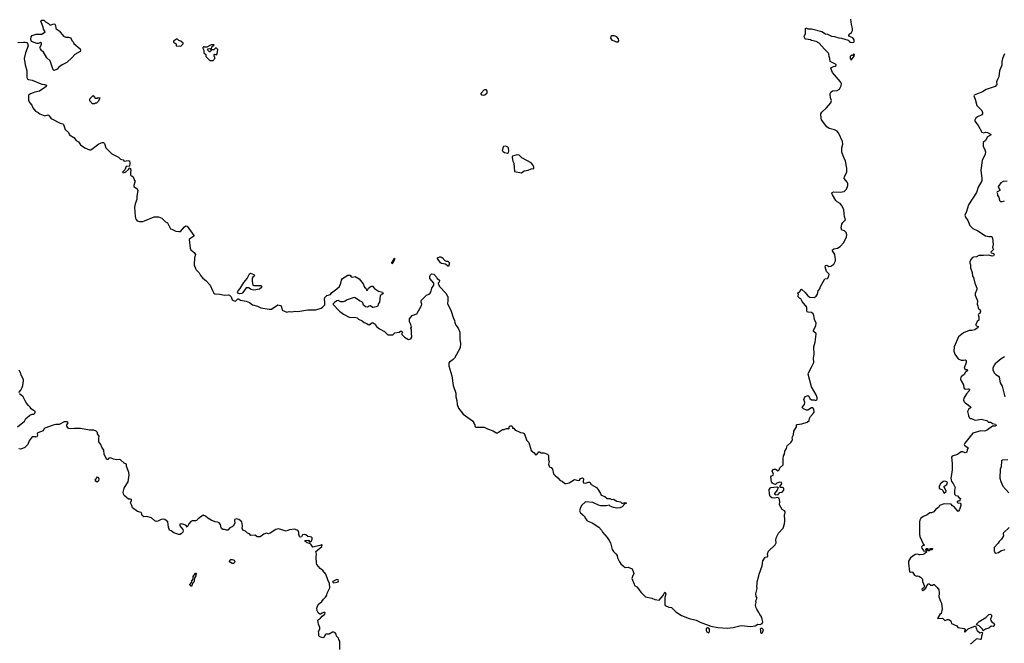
# Model space of a CAD drawing. Extents: x 1862350 to 2057294, y 212041 to 437318.
# Tile 41 of 256: x 1953877 to 1969391, y 242774 to 252595. Entities that reach past the tile are written whole.
import ezdxf

# ---------------------------------------------------------------- set-up
doc = ezdxf.new("R2010")
doc.units = 0

msp = doc.modelspace()

# ---------------------------------------------------------------- linework, layer by layer
at = {"layer": '0CON10XD'}
for points in [[(1954417, 251797), (1954402, 251805), (1954357, 251945), (1954303, 251995), (1954248, 252095), (1954227, 252107), (1954202, 252135), (1954192, 252155), (1954218, 252205), (1954220, 252225), (1954205, 252238), (1954175, 252218), (1954145, 252218), (1954065, 252252), (1954051, 252281), (1954059, 252325), (1954075, 252346), (1954135, 252369), (1954225, 252368), (1954278, 252402), (1954252, 252445), (1954248, 252475), (1954218, 252545), (1954212, 252565), (1954225, 252590), (1954255, 252590), (1954281, 252561), (1954330, 252535), (1954358, 252508), (1954415, 252530), (1954432, 252525), (1954442, 252505), (1954444, 252464), (1954452, 252452), (1954499, 252419), (1954565, 252337), (1954605, 252319), (1954645, 252318), (1954678, 252308), (1954690, 252295), (1954700, 252265), (1954720, 252245), (1954732, 252222), (1954832, 252135), (1954836, 252115), (1954827, 252095), (1954745, 252049), (1954697, 251995), (1954617, 251923), (1954547, 251883), (1954495, 251845), (1954466, 251814), (1954445, 251803), (1954417, 251797)], [(1966355, 247125), (1966391, 247195), (1966384, 247265), (1966392, 247325), (1966389, 247445), (1966409, 247515), (1966424, 247645), (1966420, 247660), (1966384, 247684), (1966383, 247705), (1966423, 247775), (1966427, 247815), (1966401, 247875), (1966390, 247935), (1966377, 247965), (1966352, 247982), (1966298, 247988), (1966285, 247996), (1966279, 248015), (1966277, 248065), (1966205, 248156), (1966185, 248200), (1966165, 248207), (1966145, 248230), (1966140, 248245), (1966146, 248265), (1966136, 248295), (1966170, 248310), (1966185, 248344), (1966195, 248351), (1966255, 248298), (1966296, 248245), (1966325, 248226), (1966395, 248219), (1966425, 248241), (1966446, 248274), (1966460, 248325), (1966485, 248355), (1966493, 248395), (1966556, 248504), (1966565, 248512), (1966605, 248519), (1966627, 248555), (1966631, 248585), (1966590, 248630), (1966569, 248705), (1966571, 248725), (1966595, 248731), (1966628, 248708), (1966655, 248712), (1966704, 248746), (1966729, 248795), (1966732, 248815), (1966718, 248895), (1966678, 248965), (1966705, 248984), (1966761, 248999), (1966805, 249024), (1966862, 249085), (1966906, 249175), (1966910, 249205), (1966900, 249245), (1966875, 249268), (1966832, 249282), (1966821, 249315), (1966830, 249375), (1966845, 249399), (1966890, 249445), (1966870, 249495), (1966869, 249535), (1966860, 249605), (1966824, 249675), (1966805, 249698), (1966759, 249725), (1966735, 249748), (1966681, 249835), (1966672, 249865), (1966678, 249875), (1966704, 249886), (1966805, 249880), (1966869, 249891), (1966906, 249925), (1966924, 249985), (1966923, 250015), (1966916, 250035), (1966868, 250095), (1966872, 250128), (1966908, 250195), (1966911, 250255), (1966886, 250365), (1966849, 250449), (1966831, 250511), (1966830, 250575), (1966844, 250634), (1966839, 250675), (1966782, 250802), (1966755, 250838), (1966715, 250862), (1966632, 250882), (1966595, 250906), (1966510, 251020), (1966504, 251044), (1966501, 251115), (1966515, 251138), (1966588, 251205), (1966656, 251285), (1966666, 251325), (1966653, 251363), (1966646, 251415), (1966646, 251435), (1966656, 251454), (1966684, 251476), (1966755, 251480), (1966795, 251503), (1966822, 251555), (1966823, 251583), (1966808, 251615), (1966686, 251765), (1966660, 251815), (1966657, 251825), (1966667, 251843), (1966700, 251860), (1966728, 251865), (1966740, 251875), (1966740, 251885), (1966730, 251895), (1966648, 251935), (1966642, 251985), (1966630, 252015), (1966628, 252055), (1966619, 252069), (1966555, 252130), (1966474, 252225), (1966425, 252254), (1966355, 252267), (1966335, 252277), (1966265, 252287), (1966253, 252295), (1966241, 252315), (1966237, 252335), (1966257, 252375), (1966256, 252455), (1966265, 252468), (1966295, 252450), (1966355, 252453), (1966515, 252410), (1966573, 252373), (1966605, 252369), (1966668, 252338), (1966715, 252331), (1966785, 252307), (1966825, 252304), (1966932, 252272), (1966948, 252258), (1966955, 252240), (1966995, 252237), (1967018, 252242), (1967026, 252254), (1967025, 252278), (1967005, 252312), (1966953, 252333), (1966940, 252345), (1966948, 252365), (1966982, 252395), (1966998, 252425), (1967000, 252455), (1966982, 252522), (1966974, 252606)], [(1956415, 252180), (1956450, 252215), (1956450, 252225), (1956418, 252258), (1956385, 252270), (1956365, 252290), (1956345, 252290), (1956300, 252255), (1956302, 252242), (1956312, 252232), (1956328, 252228), (1956340, 252215), (1956342, 252182), (1956415, 252180)], [(1963305, 252246), (1963315, 252260), (1963313, 252293), (1963286, 252326), (1963242, 252342), (1963205, 252340), (1963190, 252330), (1963185, 252305), (1963205, 252273), (1963245, 252264), (1963275, 252249), (1963305, 252246)], [(1953845, 252234), (1953935, 252242), (1953965, 252242), (1953990, 252235), (1954002, 252222), (1954008, 252185), (1953967, 252075), (1953946, 251985), (1953964, 251885), (1953990, 251790), (1953991, 251685), (1953998, 251665), (1954015, 251654), (1954075, 251644), (1954225, 251580), (1954266, 251576), (1954297, 251565), (1954292, 251545), (1954275, 251525), (1954188, 251472), (1954114, 251456), (1954045, 251427), (1954017, 251405), (1954015, 251324), (1954035, 251288), (1954068, 251248), (1954083, 251205), (1954125, 251155), (1954166, 251136), (1954195, 251113), (1954275, 251079), (1954325, 251098), (1954343, 251083), (1954366, 251045), (1954383, 251033), (1954515, 250968), (1954558, 250955), (1954566, 250946), (1954595, 250865), (1954645, 250821), (1954664, 250784), (1954728, 250738), (1954765, 250695), (1954802, 250672), (1954835, 250625), (1954905, 250577), (1954975, 250547), (1954995, 250547), (1955015, 250554), (1955125, 250638), (1955175, 250662), (1955195, 250663), (1955211, 250645), (1955236, 250576), (1955331, 250481), (1955435, 250428), (1955465, 250397), (1955505, 250386), (1955525, 250369), (1955586, 250376), (1955605, 250372), (1955612, 250335), (1955605, 250290), (1955555, 250284), (1955531, 250229), (1955497, 250195), (1955505, 250184), (1955545, 250194), (1955593, 250235), (1955605, 250258), (1955615, 250260), (1955628, 250225), (1955621, 250189), (1955623, 250153), (1955629, 250139), (1955645, 250134), (1955665, 250121), (1955684, 250064), (1955698, 250055), (1955674, 249985), (1955676, 249966), (1955725, 249931), (1955736, 249905), (1955722, 249818), (1955721, 249765), (1955696, 249695), (1955686, 249645), (1955694, 249495), (1955708, 249455), (1955726, 249426), (1955765, 249415), (1955815, 249418), (1955845, 249425), (1955995, 249491), (1956065, 249489), (1956117, 249467), (1956175, 249409), (1956204, 249394), (1956251, 249301), (1956275, 249296), (1956335, 249264), (1956385, 249257), (1956409, 249261), (1956472, 249335), (1956495, 249346), (1956515, 249342), (1956622, 249195), (1956620, 249185), (1956574, 249156)], [(1956925, 251950), (1956938, 251962), (1956940, 251975), (1956950, 251985), (1956950, 252005), (1956940, 252015), (1956940, 252045), (1956945, 252050), (1956975, 252040), (1956990, 252055), (1956998, 252128), (1956978, 252148), (1956965, 252150), (1956935, 252120), (1956905, 252120), (1956875, 252090), (1956865, 252090), (1956840, 252115), (1956842, 252138), (1956875, 252140), (1956885, 252130), (1956898, 252132), (1956902, 252168), (1956912, 252178), (1956928, 252182), (1956940, 252200), (1956895, 252200), (1956825, 252160), (1956795, 252160), (1956785, 252170), (1956772, 252168), (1956762, 252158), (1956760, 252145), (1956780, 252115), (1956780, 252075), (1956810, 252045), (1956810, 252015), (1956875, 251950), (1956925, 251950)], [(1966975, 251960), (1967025, 252022), (1967028, 252048), (1967015, 252050), (1966998, 252032), (1966975, 252030), (1966962, 252018), (1966960, 251995), (1966975, 251960)], [(1969395, 252060), (1969361, 251985), (1969350, 251935), (1969350, 251880), (1969315, 251791), (1969305, 251695), (1969282, 251655), (1969270, 251615), (1969271, 251575), (1969248, 251545), (1969105, 251497), (1969049, 251461), (1968915, 251406), (1968910, 251395), (1968932, 251345), (1968959, 251245), (1968992, 251205), (1969038, 251165), (1969046, 251135), (1969045, 251115), (1969034, 251095), (1968966, 251065), (1968943, 251045), (1968926, 251015), (1968926, 250995), (1968977, 250927), (1969034, 250824), (1969065, 250815), (1969098, 250822), (1969125, 250821), (1969181, 250785), (1969174, 250775), (1969128, 250752), (1969095, 250695), (1969059, 250661), (1969059, 250605), (1969085, 250546), (1969092, 250515), (1969091, 250475), (1969041, 250375), (1969022, 250225), (1969036, 250094), (1969034, 250055), (1968978, 249955), (1968953, 249875), (1968825, 249680), (1968793, 249575), (1968766, 249515), (1968777, 249487), (1968818, 249435), (1968849, 249355), (1968892, 249305), (1968971, 249271), (1969095, 249192), (1969145, 249178), (1969175, 249182), (1969195, 249178), (1969206, 249155), (1969216, 249054), (1969203, 249005), (1969218, 248975), (1969180, 248935), (1969185, 248922), (1969223, 248913), (1969232, 248895), (1969220, 248875), (1969197, 248873), (1969146, 248886), (1969065, 248880), (1968987, 248883), (1968955, 248862), (1968905, 248853), (1968886, 248844), (1968866, 248824), (1968845, 248788), (1968846, 248765), (1968859, 248735), (1968858, 248688), (1968886, 248615), (1968891, 248555), (1968904, 248534), (1968924, 248444), (1968956, 248365), (1968956, 248344), (1968931, 248285), (1968931, 248255), (1968968, 248168), (1968964, 248115), (1968976, 248086), (1968978, 248055), (1968985, 248042), (1969003, 248033), (1969013, 248005), (1969004, 247966), (1968984, 247956), (1968980, 247945), (1968988, 247915), (1968987, 247865), (1968965, 247840), (1968940, 247795), (1968940, 247785), (1968950, 247775), (1968978, 247765), (1968977, 247755), (1968961, 247735), (1968925, 247713), (1968880, 247700), (1968835, 247699), (1968745, 247665), (1968669, 247601), (1968600, 247445), (1968593, 247375), (1968611, 247325), (1968665, 247252), (1968712, 247232), (1968745, 247231), (1968777, 247237), (1968786, 247236), (1968791, 247225), (1968788, 247195), (1968757, 247105), (1968775, 247087), (1968805, 247084), (1968810, 247065), (1968778, 247045), (1968756, 247005), (1968714, 246975), (1968706, 246965), (1968702, 246935), (1968709, 246905), (1968746, 246845), (1968754, 246795), (1968765, 246780), (1968785, 246774), (1968825, 246779), (1968840, 246775), (1968835, 246751), (1968795, 246703), (1968754, 246635), (1968750, 246605), (1968757, 246577), (1968777, 246557), (1968821, 246531), (1968864, 246495), (1968861, 246485), (1968824, 246455), (1968810, 246425), (1968824, 246364), (1968839, 246329), (1968854, 246314), (1968875, 246313), (1968915, 246292), (1968944, 246286), (1969025, 246302), (1969110, 246285), (1969126, 246276), (1969136, 246256), (1969176, 246256), (1969205, 246234), (1969254, 246224), (1969262, 246205), (1969245, 246192), (1969205, 246193), (1969124, 246135), (1969095, 246122), (1969075, 246117), (1969021, 246119), (1968895, 246083), (1968766, 245925), (1968760, 245905), (1968763, 245895), (1968828, 245845), (1968804, 245826), (1968798, 245785), (1968774, 245776), (1968735, 245790), (1968710, 245790), (1968655, 245748), (1968567, 245723), (1968561, 245705), (1968571, 245605), (1968571, 245505), (1968551, 245401), (1968546, 245375), (1968560, 245320), (1968585, 245288), (1968614, 245225), (1968604, 245185), (1968606, 245125), (1968625, 245104), (1968655, 245096), (1968672, 245072), (1968700, 245055), (1968685, 245010), (1968658, 245012), (1968650, 245005), (1968650, 244995), (1968660, 244985), (1968695, 244982), (1968707, 244965), (1968706, 244945), (1968685, 244880), (1968665, 244848), (1968625, 244889), (1968608, 244918), (1968575, 244938), (1968554, 244964), (1968445, 244970), (1968369, 244945), (1968353, 244915), (1968313, 244887), (1968278, 244842), (1968245, 244829), (1968215, 244831), (1968175, 244798), (1968117, 244773), (1968077, 244743), (1968059, 244715), (1968052, 244685), (1968052, 244492), (1968061, 244455), (1968112, 244342), (1968129, 244325), (1968128, 244315), (1968105, 244312), (1968085, 244295), (1968091, 244271), (1968115, 244233), (1968125, 244227), (1968155, 244230), (1968170, 244215), (1968135, 244183), (1968105, 244174), (1968065, 244167), (1968047, 244167), (1968025, 244177), (1967985, 244172), (1967912, 244118), (1967883, 244067), (1967880, 244035), (1967899, 243899), (1967905, 243892), (1967935, 243897), (1967945, 243892), (1967977, 243847), (1968005, 243832), (1968025, 243838), (1968045, 243830), (1968070, 243815), (1968100, 243785), (1968103, 243745), (1968133, 243675), (1968124, 243646), (1968092, 243625), (1968095, 243610), (1968105, 243606), (1968155, 243642), (1968185, 243710), (1968205, 243708), (1968235, 243690), (1968265, 243690), (1968272, 243698), (1968285, 243700), (1968332, 243655), (1968357, 243615), (1968364, 243565), (1968360, 243505), (1968383, 243435), (1968402, 243405), (1968410, 243315), (1968397, 243245), (1968377, 243225), (1968340, 243165), (1968417, 243167), (1968455, 243132), (1968495, 243148), (1968515, 243148), (1968550, 243125), (1968560, 243085), (1968645, 243050), (1968660, 243025), (1968759, 243009), (1968776, 242996), (1968776, 242984), (1968764, 242965), (1968764, 242954), (1968775, 242952), (1968821, 242999), (1968935, 243050), (1968951, 242995), (1968963, 242975), (1969005, 242940), (1969035, 242947), (1969045, 242940), (1969044, 242915), (1969030, 242885), (1969025, 242838), (1969015, 242834), (1968956, 242844), (1968945, 242840), (1968860, 242760)], [(1961185, 251407), (1961205, 251414), (1961240, 251445), (1961242, 251465), (1961232, 251492), (1961205, 251492), (1961190, 251485), (1961140, 251435), (1961140, 251425), (1961155, 251412), (1961185, 251407)], [(1955055, 251270), (1955022, 251272), (1954980, 251315), (1954982, 251348), (1955035, 251400), (1955065, 251360), (1955105, 251360), (1955115, 251370), (1955140, 251365), (1955118, 251312), (1955088, 251282), (1955065, 251280), (1955055, 251270)], [(1961565, 250493), (1961578, 250502), (1961584, 250525), (1961579, 250575), (1961568, 250588), (1961535, 250601), (1961502, 250598), (1961492, 250588), (1961480, 250535), (1961495, 250517), (1961515, 250506), (1961565, 250493)], [(1961785, 250184), (1961825, 250213), (1961890, 250225), (1961935, 250244), (1961978, 250252), (1961976, 250275), (1961960, 250310), (1961935, 250339), (1961790, 250420), (1961744, 250464), (1961715, 250469), (1961644, 250446), (1961634, 250436), (1961634, 250425), (1961646, 250366), (1961661, 250335), (1961671, 250205), (1961785, 250184)], [(1969435, 250050), (1969375, 250049), (1969335, 250026), (1969301, 249975), (1969294, 249955), (1969319, 249915), (1969318, 249905), (1969280, 249885), (1969272, 249875), (1969282, 249855), (1969282, 249825), (1969302, 249802), (1969315, 249750), (1969333, 249733), (1969355, 249732), (1969395, 249743)], [(1956574, 249156), (1956548, 249132), (1956561, 248995), (1956573, 248973), (1956625, 248930), (1956647, 248895), (1956632, 248845), (1956628, 248735), (1956648, 248675), (1956657, 248657), (1956706, 248606), (1956728, 248565), (1956762, 248525), (1956810, 248490), (1956880, 248415), (1956915, 248330), (1956935, 248290), (1956950, 248275), (1957031, 248271), (1957105, 248257), (1957165, 248260), (1957184, 248254), (1957208, 248228), (1957223, 248185), (1957255, 248166), (1957276, 248164), (1957315, 248198), (1957325, 248198), (1957355, 248179), (1957443, 248163), (1957499, 248139), (1957546, 248106), (1957624, 248084), (1957675, 248058), (1957805, 248034), (1957845, 248038), (1957944, 248106), (1957985, 248096), (1957996, 248086), (1958012, 248022), (1958085, 247991), (1958125, 247997), (1958162, 247992), (1958215, 248002), (1958261, 247999), (1958415, 248027), (1958465, 248023), (1958545, 248028), (1958625, 248050), (1958647, 248065), (1958682, 248105), (1958687, 248145), (1958677, 248195), (1958685, 248220), (1958715, 248250), (1958772, 248265), (1958787, 248295), (1958875, 248357), (1958913, 248395), (1958938, 248445), (1958948, 248495), (1958961, 248519), (1959045, 248574), (1959085, 248569), (1959099, 248545), (1959115, 248538), (1959165, 248553), (1959225, 248514), (1959289, 248435), (1959308, 248385), (1959328, 248368), (1959345, 248332), (1959355, 248333), (1959374, 248366), (1959415, 248399), (1959435, 248397), (1959465, 248362), (1959529, 248319), (1959595, 248302), (1959602, 248285), (1959600, 248275), (1959570, 248260), (1959558, 248245), (1959544, 248146), (1959530, 248125), (1959522, 248088), (1959512, 248078), (1959445, 248060), (1959435, 248061), (1959405, 248086), (1959385, 248084), (1959355, 248069), (1959325, 248074), (1959295, 248097), (1959282, 248135), (1959270, 248150), (1959232, 248165), (1959165, 248217), (1959145, 248221), (1959035, 248182), (1959005, 248161), (1958975, 248150), (1958935, 248152), (1958895, 248170), (1958874, 248166), (1958837, 248143), (1958812, 248115), (1958914, 248004), (1958977, 247957), (1959069, 247909), (1959175, 247904), (1959195, 247898), (1959216, 247876), (1959275, 247853), (1959305, 247828), (1959345, 247811), (1959365, 247792), (1959385, 247791), (1959425, 247822), (1959435, 247828), (1959445, 247822), (1959479, 247799), (1959498, 247765), (1959544, 247724), (1959624, 247684), (1959675, 247632), (1959755, 247632), (1959788, 247662), (1959857, 247673), (1959875, 247690), (1959895, 247690), (1959910, 247675), (1959900, 247655), (1959900, 247635), (1959940, 247595), (1960001, 247561), (1960039, 247571), (1960057, 247597), (1960048, 247665), (1960052, 247705), (1960042, 247735), (1960048, 247755), (1960040, 247795), (1960018, 247838), (1960020, 247885), (1960062, 247938), (1960136, 247964), (1960208, 248095), (1960212, 248115), (1960203, 248145), (1960202, 248175), (1960284, 248256), (1960325, 248272), (1960343, 248287), (1960362, 248325), (1960372, 248365), (1960400, 248415), (1960400, 248445), (1960338, 248518), (1960340, 248555), (1960352, 248578), (1960365, 248590), (1960400, 248585), (1960450, 248535), (1960455, 248520), (1960490, 248495), (1960487, 248463), (1960472, 248448), (1960470, 248435), (1960478, 248428), (1960490, 248395), (1960598, 248285), (1960610, 248245), (1960620, 248235), (1960622, 248165), (1960618, 248125), (1960673, 248005), (1960704, 247904), (1960726, 247856), (1960732, 247825), (1960750, 247785), (1960785, 247738), (1960811, 247675), (1960813, 247565), (1960824, 247494), (1960816, 247425), (1960726, 247264), (1960707, 247243), (1960648, 247202), (1960637, 247185), (1960636, 247165), (1960637, 247145), (1960688, 246985), (1960704, 246836), (1960749, 246715), (1960747, 246657), (1960766, 246596), (1960770, 246535), (1960790, 246475), (1960865, 246382), (1961009, 246279), (1961030, 246245), (1961030, 246235), (1961050, 246215), (1961050, 246195), (1961065, 246180), (1961195, 246180), (1961245, 246150), (1961335, 246122), (1961365, 246102), (1961385, 246088), (1961405, 246088), (1961485, 246139), (1961509, 246141), (1961547, 246157), (1961568, 246158), (1961585, 246150), (1961590, 246155), (1961590, 246185), (1961605, 246200), (1961625, 246200), (1961640, 246185), (1961642, 246162), (1961665, 246160), (1961683, 246133), (1961727, 246117), (1961765, 246092), (1961805, 246088), (1961826, 246076), (1961869, 245969), (1961898, 245935), (1961935, 245810), (1961982, 245775), (1962005, 245740), (1962025, 245748), (1962055, 245790), (1962065, 245790), (1962095, 245772), (1962135, 245772), (1962192, 245752), (1962205, 245740), (1962210, 245725), (1962208, 245665), (1962218, 245635), (1962210, 245595), (1962218, 245565), (1962225, 245552), (1962250, 245545), (1962272, 245515), (1962290, 245445), (1962312, 245415), (1962355, 245382), (1962395, 245340), (1962425, 245328), (1962465, 245290), (1962485, 245288), (1962535, 245302), (1962618, 245352), (1962675, 245337), (1962695, 245343), (1962715, 245370), (1962745, 245380), (1962760, 245365), (1962756, 245316), (1962762, 245302), (1962795, 245296), (1962835, 245312), (1962861, 245311), (1962880, 245275), (1962965, 245229), (1962999, 245185), (1963030, 245135), (1963040, 245105), (1963098, 245088), (1963134, 245055), (1963175, 245054), (1963205, 245038), (1963235, 245042), (1963285, 245013), (1963345, 245002), (1963365, 244980), (1963385, 244980), (1963415, 244992), (1963430, 244985), (1963430, 244975), (1963412, 244968), (1963370, 244925), (1963335, 244908), (1963285, 244904), (1963235, 244910), (1963180, 244935), (1963165, 244950), (1963115, 244937), (1963035, 244940), (1962995, 244950), (1962905, 244992), (1962795, 245000), (1962784, 244996), (1962735, 244950), (1962712, 244915), (1962698, 244858), (1962715, 244830), (1962740, 244805), (1962740, 244795), (1962755, 244790), (1962780, 244765), (1962780, 244755), (1962820, 244705), (1962895, 244670), (1963000, 244605), (1963046, 244556), (1963058, 244525), (1963132, 244442), (1963163, 244395), (1963183, 244355), (1963213, 244253), (1963235, 244220), (1963272, 244185), (1963288, 244155), (1963295, 244120), (1963326, 244056), (1963348, 244025), (1963391, 243991), (1963415, 243970), (1963465, 243973), (1963528, 243945), (1963552, 243875), (1963530, 243825), (1963523, 243795), (1963556, 243705), (1963566, 243686), (1963601, 243661), (1963670, 243575), (1963736, 243506), (1963835, 243485), (1963885, 243464), (1963955, 243451), (1964018, 243525), (1964029, 243565), (1964045, 243581), (1964058, 243545), (1964042, 243495), (1964043, 243383), (1964048, 243368), (1964104, 243344), (1964146, 243336), (1964217, 243267), (1964303, 243213), (1964425, 243166), (1964535, 243139), (1964598, 243105), (1964764, 243044), (1964875, 243024), (1965025, 243012), (1965116, 243024), (1965245, 243053), (1965395, 243037), (1965465, 243051), (1965505, 243077), (1965545, 243071), (1965573, 243085), (1965586, 243114), (1965577, 243155), (1965559, 243199), (1965536, 243226), (1965525, 243257), (1965490, 243310), (1965475, 243345), (1965471, 243375), (1965480, 243415), (1965478, 243445), (1965495, 243485), (1965483, 243513), (1965476, 243555), (1965499, 243635), (1965489, 243675), (1965497, 243705), (1965496, 243744), (1965525, 243835), (1965528, 243865), (1965573, 243995), (1965585, 244075), (1965620, 244130), (1965655, 244133), (1965665, 244143), (1965667, 244155), (1965658, 244185), (1965675, 244224), (1965780, 244325), (1965795, 244355), (1965790, 244405), (1965803, 244445), (1965833, 244507), (1965908, 244585), (1965929, 244655), (1965934, 244705), (1965929, 244801), (1965938, 244825), (1965937, 244845), (1965925, 244862), (1965893, 244883), (1965849, 244955), (1965856, 245005), (1965841, 245061), (1965815, 245069), (1965775, 245059), (1965725, 245063), (1965702, 245085), (1965691, 245125), (1965684, 245195), (1965705, 245223), (1965714, 245226), (1965805, 245238), (1965825, 245230), (1965813, 245185), (1965771, 245135), (1965772, 245122), (1965791, 245111), (1965825, 245118), (1965855, 245151), (1965892, 245155), (1965915, 245188), (1965915, 245215), (1965895, 245225), (1965866, 245226), (1965859, 245235), (1965860, 245255), (1965886, 245285), (1965879, 245305), (1965855, 245309), (1965805, 245296), (1965784, 245276), (1965754, 245285), (1965738, 245295), (1965724, 245315), (1965712, 245395), (1965720, 245410), (1965748, 245422), (1965754, 245435), (1965733, 245485), (1965755, 245517), (1965784, 245514), (1965828, 245492), (1965843, 245507), (1965855, 245536), (1965905, 245585), (1965905, 245685), (1965914, 245725), (1965929, 245755), (1965935, 245799), (1965958, 245842), (1965968, 245885), (1966026, 245934), (1966042, 245955), (1966052, 245985), (1966047, 246015), (1966058, 246035), (1966070, 246055), (1966074, 246114), (1966116, 246185), (1966116, 246215), (1966125, 246221), (1966199, 246231), (1966285, 246254), (1966314, 246285), (1966322, 246315), (1966339, 246345), (1966379, 246391), (1966392, 246415), (1966390, 246460), (1966375, 246480), (1966355, 246483), (1966295, 246448), (1966275, 246447), (1966226, 246466), (1966208, 246485), (1966212, 246498), (1966242, 246535), (1966248, 246565), (1966232, 246615), (1966245, 246657), (1966296, 246676), (1966312, 246665), (1966327, 246627), (1966355, 246608), (1966393, 246607), (1966415, 246600), (1966435, 246606), (1966443, 246617), (1966442, 246645), (1966428, 246685), (1966352, 246812), (1966302, 247015), (1966305, 247035), (1966355, 247125)], [(1960635, 248710), (1960620, 248715), (1960585, 248743), (1960525, 248754), (1960508, 248765), (1960460, 248835), (1960460, 248845), (1960495, 248860), (1960515, 248860), (1960522, 248852), (1960535, 248850), (1960575, 248800), (1960595, 248790), (1960625, 248790), (1960650, 248765), (1960635, 248710)], [(1959745, 248750), (1959740, 248775), (1959758, 248792), (1959775, 248840), (1959790, 248825), (1959782, 248818), (1959758, 248762), (1959745, 248750)], [(1957345, 248277), (1957316, 248286), (1957309, 248305), (1957319, 248325), (1957350, 248360), (1957408, 248455), (1957459, 248521), (1957499, 248595), (1957515, 248602), (1957565, 248580), (1957577, 248563), (1957549, 248541), (1957542, 248525), (1957542, 248472), (1957552, 248415), (1957568, 248408), (1957675, 248409), (1957689, 248395), (1957685, 248378), (1957655, 248352), (1957565, 248337), (1957525, 248347), (1957484, 248374), (1957446, 248374), (1957393, 248297), (1957375, 248282), (1957345, 248277)], [(1969394, 247286), (1969343, 247255), (1969247, 247175), (1969229, 247155), (1969211, 247109), (1969210, 247075), (1969236, 247026), (1969258, 247005), (1969299, 246979), (1969307, 246967), (1969327, 246877), (1969356, 246825), (1969398, 246658)], [(1953862, 246725), (1953895, 246762), (1953917, 246803), (1953928, 246835), (1953936, 246905), (1953935, 246930), (1953902, 246995), (1953897, 247025), (1953868, 247075)], [(1953840, 246185), (1953950, 246270), (1953972, 246315), (1953995, 246328), (1954034, 246366), (1954075, 246382), (1954100, 246385), (1954115, 246400), (1954120, 246415), (1954118, 246428), (1954095, 246438), (1954055, 246468), (1954042, 246495), (1954015, 246517), (1953984, 246555), (1953964, 246594), (1953933, 246655), (1953892, 246685), (1953872, 246705)], [(1958923, 242675), (1958922, 242805), (1958903, 242833), (1958898, 242855), (1958870, 242885), (1958862, 242915), (1958845, 242938), (1958825, 242948), (1958805, 242948), (1958755, 242918), (1958703, 242917), (1958688, 242905), (1958675, 242872), (1958655, 242858), (1958605, 242878), (1958592, 242892), (1958591, 242931), (1958583, 242955), (1958606, 243004), (1958608, 243025), (1958586, 243075), (1958574, 243136), (1958585, 243150), (1958615, 243167), (1958640, 243200), (1958682, 243235), (1958690, 243255), (1958685, 243260), (1958665, 243259), (1958640, 243250), (1958615, 243230), (1958605, 243230), (1958580, 243255), (1958564, 243284), (1958561, 243329), (1958577, 243383), (1958635, 243430), (1958661, 243469), (1958695, 243500), (1958715, 243530), (1958722, 243565), (1958763, 243647), (1958756, 243716), (1958730, 243775), (1958702, 243865), (1958655, 243918), (1958610, 243950), (1958559, 244015), (1958552, 244035), (1958548, 244135), (1958552, 244175), (1958543, 244217), (1958635, 244298), (1958642, 244322), (1958635, 244326), (1958607, 244313), (1958498, 244288), (1958464, 244334), (1958445, 244348), (1958405, 244356), (1958381, 244375), (1958371, 244395), (1958425, 244398), (1958445, 244372), (1958455, 244370), (1958475, 244388), (1958485, 244414), (1958484, 244434), (1958475, 244443), (1958455, 244452), (1958415, 244455), (1958385, 244481), (1958365, 244489), (1958335, 244482), (1958315, 244453), (1958297, 244443), (1958283, 244455), (1958275, 244495), (1958277, 244517), (1958266, 244546), (1958248, 244558), (1958209, 244569), (1958128, 244562), (1958075, 244539), (1957955, 244578), (1957915, 244566), (1957822, 244508), (1957795, 244500), (1957765, 244506), (1957725, 244494), (1957665, 244449), (1957620, 244450), (1957585, 244477), (1957521, 244471), (1957495, 244499), (1957465, 244508), (1957435, 244542), (1957393, 244553), (1957383, 244585), (1957388, 244625), (1957378, 244685), (1957329, 244725), (1957295, 244736), (1957268, 244725), (1957260, 244715), (1957269, 244665), (1957240, 244620), (1957225, 244606), (1957189, 244591), (1957155, 244557), (1957135, 244554), (1957105, 244567), (1957075, 244568), (1957055, 244582), (1957053, 244593), (1957040, 244645), (1957019, 244669), (1956995, 244681), (1956955, 244686), (1956895, 244711), (1956842, 244742), (1956805, 244777), (1956769, 244791), (1956688, 244732), (1956665, 244707), (1956645, 244700), (1956595, 244702), (1956575, 244692), (1956540, 244655), (1956518, 244602), (1956498, 244628), (1956480, 244640), (1956425, 244654), (1956402, 244648), (1956399, 244625), (1956446, 244565), (1956452, 244545), (1956446, 244525), (1956428, 244502), (1956405, 244488), (1956385, 244489), (1956305, 244514), (1956265, 244546), (1956237, 244557), (1956221, 244605), (1956209, 244685), (1956165, 244722), (1956145, 244728), (1956104, 244726), (1956055, 244697), (1956025, 244691), (1956005, 244700), (1955955, 244750), (1955875, 244769), (1955835, 244768), (1955806, 244785), (1955802, 244795), (1955802, 244815), (1955792, 244832), (1955735, 244850), (1955653, 244905), (1955642, 244945), (1955620, 244985), (1955639, 245025), (1955637, 245037), (1955625, 245046), (1955590, 245045), (1955525, 245100), (1955514, 245124), (1955508, 245155), (1955523, 245217), (1955563, 245287), (1955586, 245315), (1955602, 245425), (1955596, 245465), (1955561, 245565), (1955560, 245595), (1955521, 245611), (1955464, 245664), (1955445, 245669), (1955406, 245664), (1955353, 245673), (1955305, 245693), (1955283, 245687), (1955265, 245669), (1955255, 245666), (1955246, 245675), (1955208, 245755), (1955201, 245815), (1955170, 245865), (1955153, 245905), (1955122, 245945), (1955123, 246005), (1955130, 246035), (1955102, 246075), (1955102, 246095), (1955082, 246115), (1955045, 246133), (1954975, 246128), (1954835, 246159), (1954739, 246159), (1954675, 246150), (1954645, 246157), (1954618, 246195), (1954622, 246215), (1954639, 246245), (1954636, 246256), (1954625, 246262), (1954575, 246260), (1954498, 246222), (1954445, 246218), (1954403, 246207), (1954275, 246160), (1954258, 246145), (1954245, 246122), (1954165, 246090), (1954153, 246077), (1954158, 246045), (1954145, 246028), (1954135, 246022), (1954125, 246028), (1954075, 246028), (1954025, 245960), (1954007, 245905), (1953960, 245855), (1953895, 245833), (1953864, 245834)], [(1969448, 245665), (1969362, 245658), (1969345, 245650), (1969339, 245555), (1969324, 245515), (1969322, 245372), (1969334, 245324), (1969365, 245248), (1969462, 245142)], [(1955095, 245310), (1955074, 245325), (1955067, 245345), (1955105, 245398), (1955115, 245392), (1955124, 245365), (1955116, 245334), (1955095, 245310)], [(1968445, 245140), (1968474, 245165), (1968474, 245175), (1968439, 245245), (1968485, 245277), (1968497, 245305), (1968485, 245318), (1968445, 245329), (1968428, 245322), (1968385, 245284), (1968365, 245247), (1968363, 245225), (1968365, 245213), (1968405, 245196), (1968416, 245185), (1968445, 245140)], [(1969469, 244595), (1969379, 244515), (1969374, 244504), (1969377, 244465), (1969348, 244415), (1969311, 244379), (1969295, 244350), (1969230, 244285), (1969230, 244225), (1969238, 244218), (1969242, 244202), (1969255, 244192), (1969300, 244205), (1969335, 244228), (1969405, 244250)], [(1968205, 244230), (1968185, 244230), (1968178, 244238), (1968162, 244242), (1968154, 244254), (1968158, 244265), (1968175, 244269), (1968195, 244258), (1968235, 244267), (1968260, 244265), (1968260, 244255), (1968250, 244245), (1968215, 244240), (1968205, 244230)], [(1957225, 244030), (1957198, 244045), (1957182, 244065), (1957187, 244083), (1957205, 244093), (1957225, 244094), (1957255, 244084), (1957268, 244062), (1957262, 244045), (1957245, 244033), (1957225, 244030)], [(1956585, 243670), (1956563, 243685), (1956558, 243702), (1956590, 243735), (1956590, 243755), (1956610, 243785), (1956610, 243825), (1956645, 243878), (1956655, 243880), (1956660, 243875), (1956652, 243858), (1956652, 243835), (1956630, 243805), (1956627, 243753), (1956620, 243735), (1956602, 243718), (1956585, 243670)], [(1958825, 243726), (1958875, 243734), (1958897, 243743), (1958902, 243755), (1958895, 243775), (1958875, 243780), (1958810, 243745), (1958807, 243735), (1958825, 243726)], [(1969055, 242970), (1969048, 242995), (1968995, 243051), (1968960, 243065), (1968952, 243075), (1968995, 243116), (1969099, 243181), (1969145, 243228), (1969175, 243230), (1969190, 243215), (1969190, 243195), (1969174, 243156), (1969176, 243135), (1969187, 243117), (1969233, 243085), (1969238, 243075), (1969228, 243045), (1969215, 243037), (1969185, 243044), (1969145, 243014), (1969094, 242996), (1969065, 242974), (1969055, 242970)], [(1964735, 242941), (1964745, 242957), (1964747, 242997), (1964735, 243014), (1964715, 243016), (1964695, 243004), (1964693, 242973), (1964706, 242955), (1964735, 242941)], [(1965565, 242931), (1965582, 242945), (1965598, 242985), (1965575, 243009), (1965557, 243013), (1965545, 242995), (1965551, 242975), (1965548, 242945), (1965565, 242931)]]:
    msp.add_lwpolyline(points, dxfattribs=at)

doc.saveas('drawing.dxf')
